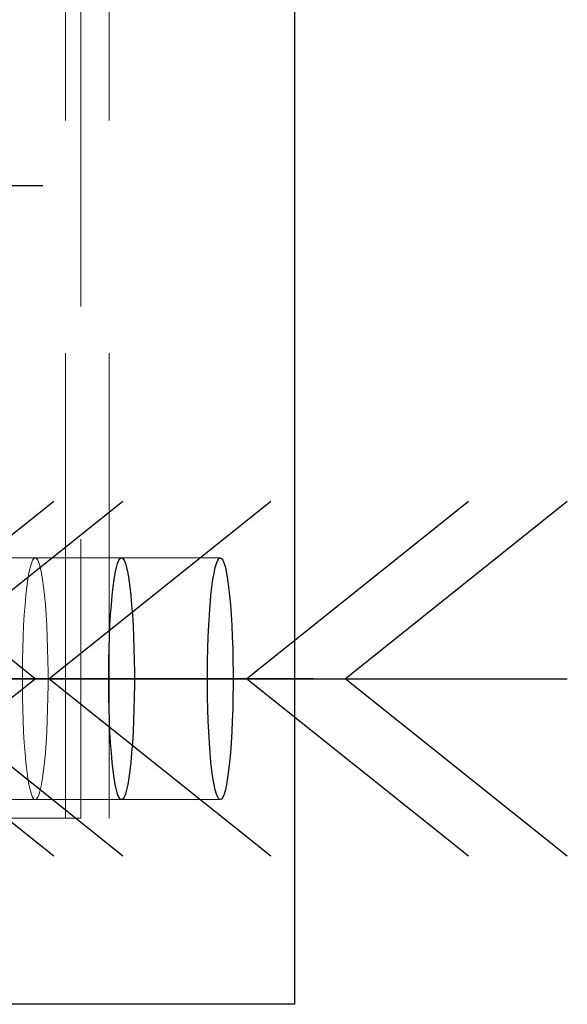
# Model space of a CAD drawing. Header units: millimetres. Extents: x 3526 to 4380, y 11541 to 12002.
# Tile 22 of 127: x 3869.07 to 3872.01, y 11598.49 to 11603.78. Entities that reach past the tile are written whole.
import ezdxf

# ---------------------------------------------------------------- set-up
doc = ezdxf.new("R2010")
doc.units = ezdxf.units.MM
doc.header["$LTSCALE"] = 10
doc.linetypes.add('HIDDEN', pattern=[0.375, 0.25, -0.125])
doc.linetypes.add('MITTE', pattern=[2, 1.25, -0.25, 0.25, -0.25])
for name, color, linetype in [('PS_BOLT', 4, 'Continuous'), ('PS_MID', 5, 'MITTE'), ('PS_SHAPE', 3, 'Continuous')]:
    doc.layers.add(name, color=color, linetype=linetype)
doc.layers.add('PS_Hidden', color=2, linetype='HIDDEN', lineweight=9)
doc.layers.add('PS_SOLID', color=7, linetype='Continuous', lineweight=30)

# ---------------------------------------------------------------- blocks, each defined once
blk = doc.blocks.new('*X397')
at = {"color": 30, "linetype": 'Continuous'}
for p, q in [((3869.1493, 11600.2383), (3867.9561, 11601.1928)), ((3870.8149, 11600.2383), (3872.0081, 11601.1928)), ((3867.9561, 11599.2837), (3869.1493, 11600.2383)), ((3867.9561, 11600.2383), (3872.0081, 11600.2383)), ((3872.0081, 11599.2837), (3870.8149, 11600.2383))]:
    blk.add_line(p, q, dxfattribs=at)
blk = doc.blocks.new('*X401')
at = {"color": 30, "linetype": 'Continuous'}
for p, q in [((3866.3901, 11600.2383), (3865.1969, 11601.1928)), ((3868.0556, 11600.2383), (3869.2489, 11601.1928)), ((3865.1969, 11599.2837), (3866.3901, 11600.2383)), ((3865.1969, 11600.2383), (3869.2489, 11600.2383)), ((3869.2489, 11599.2837), (3868.0556, 11600.2383))]:
    blk.add_line(p, q, dxfattribs=at)
blk = doc.blocks.new('*X404')
at = {"color": 30, "linetype": 'Continuous'}
for p, q in [((3866.7615, 11600.2383), (3865.5683, 11601.1928)), ((3868.4271, 11600.2383), (3869.6203, 11601.1928)), ((3865.5683, 11599.2837), (3866.7615, 11600.2383)), ((3865.5683, 11600.2383), (3869.6203, 11600.2383)), ((3869.6203, 11599.2837), (3868.4271, 11600.2383))]:
    blk.add_line(p, q, dxfattribs=at)
blk = doc.blocks.new('*X406')
at = {"color": 30, "linetype": 'Continuous'}
for p, q in [((3868.6187, 11600.2383), (3867.4255, 11601.1928)), ((3870.2843, 11600.2383), (3871.4775, 11601.1928)), ((3867.4255, 11599.2837), (3868.6187, 11600.2383)), ((3867.4255, 11600.2383), (3871.4775, 11600.2383)), ((3871.4775, 11599.2837), (3870.2843, 11600.2383))]:
    blk.add_line(p, q, dxfattribs=at)
blk = doc.blocks.new('*X407')
at = {"color": 30, "linetype": 'Continuous'}
for p, q in [((3867.5575, 11600.2383), (3866.3642, 11601.1928)), ((3869.223, 11600.2383), (3870.4162, 11601.1928)), ((3866.3642, 11599.2837), (3867.5575, 11600.2383)), ((3866.3642, 11600.2383), (3870.4162, 11600.2383)), ((3870.4162, 11599.2837), (3869.223, 11600.2383))]:
    blk.add_line(p, q, dxfattribs=at)
blk = doc.blocks.new('*X412')
at = {"layer": 'PS_Hidden', "color": 2, "linetype": 'HIDDEN'}
for p, q in [((3869.5473, 11609.4883), (3869.5473, 11598.4883)), ((3869.3117, 11599.4883), (3869.3117, 11608.4883)), ((3869.394, 11608.4883), (3869.394, 11599.4883)), ((3868.6187, 11600.8883), (3869.6131, 11600.8883)), ((3869.1287, 11600.8585), (3869.1221, 11600.8356)), ((3869.1355, 11600.875), (3869.1287, 11600.8585)), ((3869.1424, 11600.8849), (3869.1355, 11600.875)), ((3869.1493, 11600.8883), (3869.1424, 11600.8849)), ((3869.1563, 11600.8849), (3869.1493, 11600.8883)), ((3869.1632, 11600.875), (3869.1563, 11600.8849)), ((3869.17, 11600.8585), (3869.1632, 11600.875)), ((3869.1765, 11600.8356), (3869.17, 11600.8585)), ((3869.6131, 11600.8883), (3870.1437, 11600.8883)), ((3869.1159, 11600.8066), (3869.1099, 11600.7718)), ((3869.1221, 11600.8356), (3869.1159, 11600.8066)), ((3869.1828, 11600.8066), (3869.1765, 11600.8356)), ((3869.1888, 11600.7718), (3869.1828, 11600.8066)), ((3869.1099, 11600.7718), (3869.1044, 11600.7315)), ((3869.1943, 11600.7315), (3869.1888, 11600.7718)), ((3869.0993, 11600.6861), (3869.0948, 11600.6361)), ((3869.1044, 11600.7315), (3869.0993, 11600.6861)), ((3869.1993, 11600.6861), (3869.1943, 11600.7315)), ((3869.2039, 11600.6361), (3869.1993, 11600.6861)), ((3869.0948, 11600.6361), (3869.0908, 11600.5821)), ((3869.2079, 11600.5821), (3869.2039, 11600.6361)), ((3869.0908, 11600.5821), (3869.0874, 11600.5245)), ((3869.2113, 11600.5245), (3869.2079, 11600.5821)), ((3869.0874, 11600.5245), (3869.0847, 11600.464)), ((3869.214, 11600.464), (3869.2113, 11600.5245)), ((3869.0847, 11600.464), (3869.0826, 11600.4012)), ((3869.2161, 11600.4012), (3869.214, 11600.464)), ((3869.0826, 11600.4012), (3869.0812, 11600.3367)), ((3869.2175, 11600.3367), (3869.2161, 11600.4012)), ((3869.0812, 11600.3367), (3869.0805, 11600.2712)), ((3869.2182, 11600.2712), (3869.2175, 11600.3367)), ((3869.0805, 11600.2712), (3869.0805, 11600.2053)), ((3869.2182, 11600.2053), (3869.2182, 11600.2712)), ((3869.0805, 11600.2053), (3869.0812, 11600.1398)), ((3869.2175, 11600.1398), (3869.2182, 11600.2053)), ((3869.0812, 11600.1398), (3869.0826, 11600.0753)), ((3869.2161, 11600.0753), (3869.2175, 11600.1398)), ((3869.0826, 11600.0753), (3869.0847, 11600.0125)), ((3869.214, 11600.0125), (3869.2161, 11600.0753)), ((3869.0847, 11600.0125), (3869.0874, 11599.952)), ((3869.2113, 11599.952), (3869.214, 11600.0125)), ((3869.0874, 11599.952), (3869.0908, 11599.8944)), ((3869.2079, 11599.8944), (3869.2113, 11599.952)), ((3869.0908, 11599.8944), (3869.0948, 11599.8404)), ((3869.2039, 11599.8404), (3869.2079, 11599.8944)), ((3869.0948, 11599.8404), (3869.0993, 11599.7904)), ((3869.1993, 11599.7904), (3869.2039, 11599.8404)), ((3869.0993, 11599.7904), (3869.1044, 11599.7451)), ((3869.1943, 11599.7451), (3869.1993, 11599.7904)), ((3869.1044, 11599.7451), (3869.1099, 11599.7048)), ((3869.1888, 11599.7048), (3869.1943, 11599.7451)), ((3869.1099, 11599.7048), (3869.1159, 11599.6699)), ((3869.1828, 11599.6699), (3869.1888, 11599.7048)), ((3869.1159, 11599.6699), (3869.1221, 11599.6409)), ((3869.1221, 11599.6409), (3869.1287, 11599.6181)), ((3869.17, 11599.6181), (3869.1765, 11599.6409)), ((3869.1765, 11599.6409), (3869.1828, 11599.6699)), ((3868.6187, 11599.5883), (3869.6131, 11599.5883)), ((3869.1287, 11599.6181), (3869.1355, 11599.6016)), ((3869.1355, 11599.6016), (3869.1424, 11599.5916)), ((3869.1424, 11599.5916), (3869.1493, 11599.5883)), ((3869.1493, 11599.5883), (3869.1563, 11599.5916)), ((3869.1563, 11599.5916), (3869.1632, 11599.6016)), ((3869.1632, 11599.6016), (3869.17, 11599.6181)), ((3869.6131, 11599.5883), (3870.1437, 11599.5883)), ((3869.394, 11599.4883), (3867.8614, 11599.4883))]:
    blk.add_line(p, q, dxfattribs=at)
at = {"layer": 'PS_MID', "color": 5, "linetype": 'MITTE'}
for p, q in [((3869.1898, 11602.8883), (3867.1954, 11602.8883)), ((3870.1131, 11600.2383), (3868.1187, 11600.2383)), ((3870.6437, 11600.2383), (3868.6493, 11600.2383))]:
    blk.add_line(p, q, dxfattribs=at)
at = {"layer": 'PS_SOLID', "color": 7, "linetype": 'Continuous'}
for p, q in [((3870.5417, 11609.4883), (3870.5417, 11598.4883)), ((3869.5859, 11600.8356), (3869.5924, 11600.8585)), ((3869.5924, 11600.8585), (3869.5992, 11600.875)), ((3869.5992, 11600.875), (3869.6061, 11600.8849)), ((3869.6061, 11600.8849), (3869.6131, 11600.8883)), ((3869.6131, 11600.8883), (3869.6201, 11600.8849)), ((3869.6201, 11600.8849), (3869.627, 11600.875)), ((3869.627, 11600.875), (3869.6337, 11600.8585)), ((3869.6337, 11600.8585), (3869.6403, 11600.8356)), ((3870.1165, 11600.8356), (3870.123, 11600.8585)), ((3870.123, 11600.8585), (3870.1298, 11600.875)), ((3870.1298, 11600.875), (3870.1367, 11600.8849)), ((3870.1367, 11600.8849), (3870.1437, 11600.8883)), ((3870.1437, 11600.8883), (3870.1507, 11600.8849)), ((3870.1507, 11600.8849), (3870.1576, 11600.875)), ((3870.1576, 11600.875), (3870.1643, 11600.8585)), ((3870.1643, 11600.8585), (3870.1709, 11600.8356)), ((3869.5737, 11600.7718), (3869.5796, 11600.8066)), ((3869.5796, 11600.8066), (3869.5859, 11600.8356)), ((3869.6403, 11600.8356), (3869.6465, 11600.8066)), ((3869.6465, 11600.8066), (3869.6525, 11600.7718)), ((3870.1043, 11600.7718), (3870.1102, 11600.8066)), ((3870.1102, 11600.8066), (3870.1165, 11600.8356)), ((3870.1709, 11600.8356), (3870.1772, 11600.8066)), ((3870.1772, 11600.8066), (3870.1831, 11600.7718)), ((3869.5681, 11600.7315), (3869.5737, 11600.7718)), ((3869.6525, 11600.7718), (3869.658, 11600.7315)), ((3870.0988, 11600.7315), (3870.1043, 11600.7718)), ((3870.1831, 11600.7718), (3870.1886, 11600.7315)), ((3869.5585, 11600.6361), (3869.5631, 11600.6861)), ((3869.5631, 11600.6861), (3869.5681, 11600.7315)), ((3869.658, 11600.7315), (3869.6631, 11600.6861)), ((3869.6631, 11600.6861), (3869.6676, 11600.6361)), ((3870.0891, 11600.6361), (3870.0937, 11600.6861)), ((3870.0937, 11600.6861), (3870.0988, 11600.7315)), ((3870.1886, 11600.7315), (3870.1937, 11600.6861)), ((3870.1937, 11600.6861), (3870.1982, 11600.6361)), ((3869.5545, 11600.5821), (3869.5585, 11600.6361)), ((3869.6676, 11600.6361), (3869.6716, 11600.5821)), ((3870.0852, 11600.5821), (3870.0891, 11600.6361)), ((3870.1982, 11600.6361), (3870.2022, 11600.5821)), ((3869.5511, 11600.5245), (3869.5545, 11600.5821)), ((3869.6716, 11600.5821), (3869.675, 11600.5245)), ((3870.0818, 11600.5245), (3870.0852, 11600.5821)), ((3870.2022, 11600.5821), (3870.2056, 11600.5245)), ((3869.5484, 11600.464), (3869.5511, 11600.5245)), ((3869.675, 11600.5245), (3869.6778, 11600.464)), ((3870.079, 11600.464), (3870.0818, 11600.5245)), ((3870.2056, 11600.5245), (3870.2084, 11600.464)), ((3869.5463, 11600.4012), (3869.5484, 11600.464)), ((3869.6778, 11600.464), (3869.6799, 11600.4012)), ((3870.0769, 11600.4012), (3870.079, 11600.464)), ((3870.2084, 11600.464), (3870.2105, 11600.4012)), ((3869.5449, 11600.3367), (3869.5463, 11600.4012)), ((3869.6799, 11600.4012), (3869.6813, 11600.3367)), ((3870.0755, 11600.3367), (3870.0769, 11600.4012)), ((3870.2105, 11600.4012), (3870.2119, 11600.3367)), ((3869.5442, 11600.2712), (3869.5449, 11600.3367)), ((3869.6813, 11600.3367), (3869.682, 11600.2712)), ((3870.0748, 11600.2712), (3870.0755, 11600.3367)), ((3870.2119, 11600.3367), (3870.2126, 11600.2712)), ((3869.5442, 11600.2053), (3869.5442, 11600.2712)), ((3869.682, 11600.2712), (3869.682, 11600.2053)), ((3870.0748, 11600.2053), (3870.0748, 11600.2712)), ((3870.2126, 11600.2712), (3870.2126, 11600.2053)), ((3869.5449, 11600.1398), (3869.5442, 11600.2053)), ((3869.682, 11600.2053), (3869.6813, 11600.1398)), ((3870.0755, 11600.1398), (3870.0748, 11600.2053)), ((3870.2126, 11600.2053), (3870.2119, 11600.1398)), ((3869.5463, 11600.0753), (3869.5449, 11600.1398)), ((3869.6813, 11600.1398), (3869.6799, 11600.0753)), ((3870.0769, 11600.0753), (3870.0755, 11600.1398)), ((3870.2119, 11600.1398), (3870.2105, 11600.0753)), ((3869.5484, 11600.0125), (3869.5463, 11600.0753)), ((3869.6799, 11600.0753), (3869.6778, 11600.0125)), ((3870.079, 11600.0125), (3870.0769, 11600.0753)), ((3870.2105, 11600.0753), (3870.2084, 11600.0125)), ((3869.5511, 11599.952), (3869.5484, 11600.0125)), ((3869.6778, 11600.0125), (3869.675, 11599.952)), ((3870.0818, 11599.952), (3870.079, 11600.0125)), ((3870.2084, 11600.0125), (3870.2056, 11599.952)), ((3869.5545, 11599.8944), (3869.5511, 11599.952)), ((3869.675, 11599.952), (3869.6716, 11599.8944)), ((3870.0852, 11599.8944), (3870.0818, 11599.952)), ((3870.2056, 11599.952), (3870.2022, 11599.8944)), ((3869.5585, 11599.8404), (3869.5545, 11599.8944)), ((3869.6716, 11599.8944), (3869.6676, 11599.8404)), ((3870.0891, 11599.8404), (3870.0852, 11599.8944)), ((3870.2022, 11599.8944), (3870.1982, 11599.8404)), ((3869.5631, 11599.7904), (3869.5585, 11599.8404)), ((3869.6676, 11599.8404), (3869.6631, 11599.7904)), ((3870.0937, 11599.7904), (3870.0891, 11599.8404)), ((3870.1982, 11599.8404), (3870.1937, 11599.7904)), ((3869.5681, 11599.7451), (3869.5631, 11599.7904)), ((3869.6631, 11599.7904), (3869.658, 11599.7451)), ((3870.0988, 11599.7451), (3870.0937, 11599.7904)), ((3870.1937, 11599.7904), (3870.1886, 11599.7451)), ((3869.5737, 11599.7048), (3869.5681, 11599.7451)), ((3869.658, 11599.7451), (3869.6525, 11599.7048)), ((3870.1043, 11599.7048), (3870.0988, 11599.7451)), ((3870.1886, 11599.7451), (3870.1831, 11599.7048)), ((3869.5796, 11599.6699), (3869.5737, 11599.7048)), ((3869.6525, 11599.7048), (3869.6465, 11599.6699)), ((3870.1102, 11599.6699), (3870.1043, 11599.7048)), ((3870.1831, 11599.7048), (3870.1772, 11599.6699)), ((3869.5859, 11599.6409), (3869.5796, 11599.6699)), ((3869.5924, 11599.6181), (3869.5859, 11599.6409)), ((3869.6403, 11599.6409), (3869.6337, 11599.6181)), ((3869.6465, 11599.6699), (3869.6403, 11599.6409)), ((3870.1165, 11599.6409), (3870.1102, 11599.6699)), ((3870.123, 11599.6181), (3870.1165, 11599.6409)), ((3870.1709, 11599.6409), (3870.1643, 11599.6181)), ((3870.1772, 11599.6699), (3870.1709, 11599.6409)), ((3869.5992, 11599.6016), (3869.5924, 11599.6181)), ((3869.6061, 11599.5916), (3869.5992, 11599.6016)), ((3869.6131, 11599.5883), (3869.6061, 11599.5916)), ((3869.6201, 11599.5916), (3869.6131, 11599.5883)), ((3869.627, 11599.6016), (3869.6201, 11599.5916)), ((3869.6337, 11599.6181), (3869.627, 11599.6016)), ((3870.1298, 11599.6016), (3870.123, 11599.6181)), ((3870.1367, 11599.5916), (3870.1298, 11599.6016)), ((3870.1437, 11599.5883), (3870.1367, 11599.5916)), ((3870.1507, 11599.5916), (3870.1437, 11599.5883)), ((3870.1576, 11599.6016), (3870.1507, 11599.5916)), ((3870.1643, 11599.6181), (3870.1576, 11599.6016)), ((3870.5417, 11598.4883), (3866.3497, 11598.4883))]:
    blk.add_line(p, q, dxfattribs=at)

msp = doc.modelspace()

# ---------------------------------------------------------------- block references
at = {"layer": 'PS_BOLT', "color": 30}
for name in ['*X401', '*X404', '*X407', '*X406', '*X397']:
    msp.add_blockref(name, (0, 0), dxfattribs=at)
at = {"layer": 'PS_SHAPE'}
msp.add_blockref('*X412', (0, 0), dxfattribs=at)

doc.saveas('drawing.dxf')
